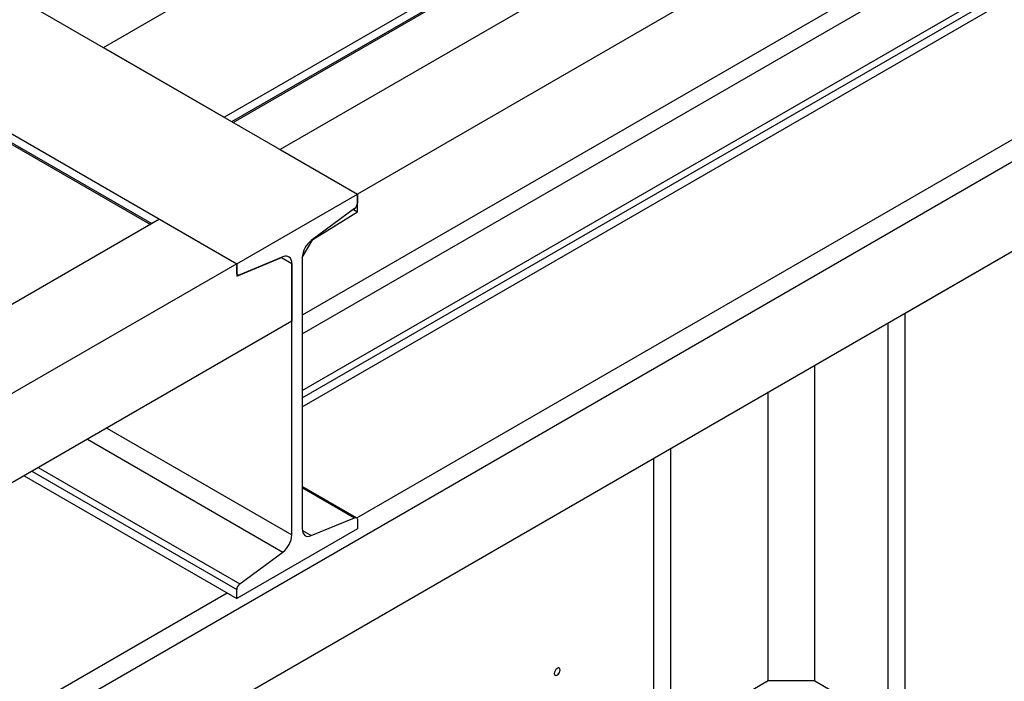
# Model space of a CAD drawing. Header units: millimetres. Extents: x 0 to 25230, y 0 to 17820.
# Tile 228 of 244: x 21660 to 22381, y 11021 to 11505. Entities that reach past the tile are written whole.
import ezdxf

# ---------------------------------------------------------------- set-up
doc = ezdxf.new("R2010")
doc.units = ezdxf.units.MM
doc.linetypes.add('SLD-Sólida', pattern=[0])
doc.layers.add('REFERÊNCIAS', color=9, linetype='SLD-Sólida')

msp = doc.modelspace()

# ---------------------------------------------------------------- linework, layer by layer
at = {"layer": 'REFERÊNCIAS', "linetype": 'SLD-Sólida', "lineweight": 25, "ltscale": 30}
for p, q in [((17353.52, 14006.3), (21907.29, 11377.47)), ((17265.13, 13955.28), (21818.9, 11326.45)), ((21721.39, 11484.79), (22369.65, 11859.02)), ((21809.78, 11433.76), (22458.04, 11808)), ((21815.37, 11430.54), (22458.04, 11801.54)), ((21816.41, 11429.93), (22457.31, 11799.91)), ((22498.98, 11784.36), (21850.72, 11410.13)), ((22555.55, 11751.71), (21907.29, 11377.47)), ((22619.19, 11723.12), (21866.91, 11288.84)), ((21866.91, 11275.26), (22424.24, 11597)), ((21866.91, 11233.62), (22455.87, 11573.62)), ((21866.91, 11228.24), (22458.04, 11569.49)), ((21866.91, 11221.78), (22458.04, 11563.04)), ((22626.26, 11539.4), (21685.47, 10996.29)), ((21906.8, 11140.39), (22548.48, 11510.83)), ((21500.83, 11502.41), (21755.7, 11355.27)), ((21501.05, 11503.48), (21756.74, 11355.87)), ((21721.39, 11484.79), (21809.78, 11433.76)), ((21752.57, 10969.7), (22626.26, 11474.08)), ((21850.72, 11410.13), (21907.29, 11377.47)), ((22308.07, 11290.38), (22491.91, 11396.52)), ((21818.9, 11326.45), (21907.29, 11377.47)), ((21907.29, 11364.53), (21907.29, 11377.47)), ((21907.29, 11377.47), (21907.29, 11371.02)), ((21905.12, 11366.89), (21873.49, 11343.51)), ((21904.28, 11366.26), (21907.29, 11364.53)), ((21762.33, 11359.1), (21391.1, 11144.79)), ((21762.33, 11359.1), (21818.9, 11326.45)), ((21874.55, 11344.2), (21907.29, 11364.53)), ((21866.91, 11330.97), (21874.55, 11344.2)), ((21874.48, 11344.24), (21874.55, 11344.2)), ((21818.9, 11317.37), (21851.64, 11330.97)), ((21852.7, 11331.5), (21821.07, 11318.36)), ((21851.55, 11331.03), (21851.64, 11330.97)), ((21851.55, 11331.03), (21859.27, 11326.57)), ((21851.64, 11330.97), (21859.27, 11326.56)), ((21866.91, 11330.98), (21866.91, 11132.39)), ((21866.91, 11330.97), (21866.91, 11288.84)), ((21818.9, 11326.45), (21447.67, 11112.14)), ((21818.9, 11326.45), (21818.9, 11317.37)), ((21818.9, 11319.99), (21818.9, 11326.45)), ((21859.27, 11127.98), (21859.27, 11326.57)), ((21859.27, 11326.56), (21859.27, 11284.43)), ((21818.9, 11318.79), (21819.64, 11318.36)), ((22308.07, 10397.91), (22308.07, 11290.38)), ((21859.27, 11284.43), (21407.29, 11023.51)), ((22295.69, 10888.03), (22295.69, 11283.24)), ((22241.95, 11021.11), (22241.95, 11252.22)), ((22208.01, 11021.11), (22208.01, 11232.62)), ((21723.77, 11206.2), (21859.27, 11127.98)), ((21709.63, 11198.04), (21852.7, 11115.45)), ((22136.59, 10979.88), (22136.59, 11191.39)), ((22124.22, 10987.02), (22124.22, 11184.25)), ((21663.31, 11171.3), (21818.9, 11081.48)), ((21668.9, 11174.53), (21818.9, 11087.94)), ((21673.56, 11177.22), (21821.07, 11092.07)), ((21906.55, 11140.59), (21866.91, 11163.47)), ((21866.91, 11162.65), (21905.12, 11140.59)), ((21873.49, 11127.45), (21905.12, 11140.59)), ((21907.29, 11138.96), (21907.29, 11132.51)), ((21907.29, 11132.51), (21818.9, 11081.48)), ((21866.98, 11131.2), (21873.49, 11127.45)), ((21821.07, 11092.07), (21852.7, 11115.45)), ((21447.19, 10875.06), (21811.83, 11085.57)), ((21818.9, 11081.48), (21818.9, 11087.94)), ((22208.01, 11021.11), (22136.59, 10979.88)), ((22241.95, 11021.11), (22208.01, 11021.11)), ((22241.95, 11021.11), (22295.69, 10990.08))]:
    msp.add_line(p, q, dxfattribs=at)
at = {"layer": 'REFERÊNCIAS', "linetype": 'SLD-Sólida', "lineweight": 25, "ltscale": 30, "flags": 128}
for points in [[(21859.27, 11326.57), (21859.15, 11328.07), (21858.79, 11329.38), (21858.2, 11330.46), (21857.4, 11331.27), (21856.42, 11331.8), (21855.28, 11332.01), (21854.03, 11331.91), (21852.7, 11331.5)], [(21821.07, 11318.36), (21820.63, 11318.23), (21820.21, 11318.2), (21819.84, 11318.27), (21819.52, 11318.44), (21819.25, 11318.71), (21819.06, 11319.07), (21818.94, 11319.5), (21818.9, 11319.99)], [(21905.12, 11140.59), (21905.56, 11140.72), (21905.97, 11140.76), (21906.34, 11140.69), (21906.67, 11140.51), (21906.93, 11140.24), (21907.13, 11139.89), (21907.25, 11139.46), (21907.29, 11138.96)], [(21866.91, 11132.39), (21867.03, 11130.89), (21867.39, 11129.58), (21867.99, 11128.5), (21868.78, 11127.68), (21869.77, 11127.16), (21870.91, 11126.94), (21872.16, 11127.04), (21873.49, 11127.45)], [(22055.65, 11029.09), (22055.52, 11029.86), (22055.15, 11030.39), (22054.58, 11030.61), (22053.88, 11030.5), (22053.14, 11030.07), (22052.44, 11029.38), (22051.87, 11028.5), (22051.5, 11027.54), (22051.37, 11026.62), (22051.5, 11025.85), (22051.87, 11025.32), (22052.44, 11025.1), (22053.14, 11025.21), (22053.88, 11025.64), (22054.58, 11026.33), (22055.15, 11027.21), (22055.52, 11028.17), (22055.65, 11029.09)], [(22051.37, 11026.64), (22051.5, 11025.88), (22051.86, 11025.35), (22052.43, 11025.13), (22053.12, 11025.24), (22053.86, 11025.67), (22054.55, 11026.36), (22055.11, 11027.23), (22055.48, 11028.18), (22055.61, 11029.09)], [(22055.61, 11029.09), (22055.48, 11029.85), (22055.11, 11030.38), (22054.55, 11030.6), (22053.86, 11030.49), (22053.49, 11030.32)]]:
    msp.add_lwpolyline(points, dxfattribs=at)
at = {"layer": 'REFERÊNCIAS', "linetype": 'SLD-Sólida', "lineweight": 25, "ltscale": 900}
for centre, radius, start, end in [((21901.74, 11371.3), 5.56, 307.4869, 357.12555), ((21883.75, 11330.13), 16.86, 127.4869, 177.12555), ((21842.44, 11128.82), 16.86, 307.4869, 357.12555), ((21824.45, 11087.66), 5.56, 127.4869, 177.12555)]:
    msp.add_arc(centre, radius, start, end, dxfattribs=at)

doc.saveas('drawing.dxf')
